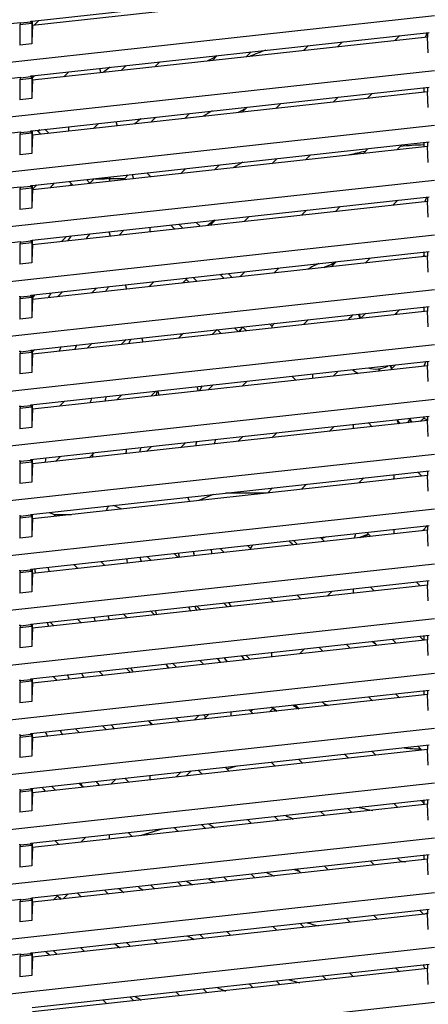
# Model space of a CAD drawing. Header units: inches. Extents: x 0 to 56.7, y 0 to 36.7.
# Tile 5 of 29: x 19.5 to 22.2, y 7.8 to 14.3. Entities that reach past the tile are written whole.
import ezdxf

# ---------------------------------------------------------------- set-up
doc = ezdxf.new("R2010")
doc.units = ezdxf.units.IN
doc.header["$LTSCALE"] = 3.116667
doc.header["$MEASUREMENT"] = 0
doc.layers.get('0').update_dxf_attribs({"linetype": 'CONTINUOUS'})

msp = doc.modelspace()

# ---------------------------------------------------------------- linework, layer by layer
at = {"color": 6, "linetype": 'Continuous'}
for p, q in [((19.5361, 14.3353), (22.1737, 14.6243)), ((22.1635, 14.5936), (19.537, 14.306)), ((22.2086, 14.3692), (16.7558, 13.772)), ((19.5269, 14.3346), (19.5361, 14.3353)), ((19.5269, 14.3285), (19.5269, 14.3346)), ((19.537, 14.306), (19.537, 14.3346)), ((19.5804, 14.3402), (19.5508, 14.3106)), ((16.7558, 14.0309), (19.4572, 14.3268)), ((19.4572, 14.3209), (19.4524, 14.312)), ((19.4524, 14.312), (19.5317, 14.3206)), ((19.4524, 14.312), (19.4524, 14.1758)), ((19.5269, 14.3285), (19.4572, 14.3209)), ((19.4572, 14.3268), (19.4572, 14.3209)), ((19.5269, 14.3285), (19.5317, 14.3206)), ((19.5317, 14.3206), (19.5317, 14.1845)), ((19.537, 14.306), (19.5324, 14.201)), ((19.5361, 13.9711), (22.1737, 14.2601)), ((22.1635, 14.2295), (19.537, 13.9418)), ((21.9458, 14.2056), (21.9789, 14.2388)), ((22.1505, 14.228), (22.1635, 14.2595)), ((22.1635, 14.2601), (22.1635, 14.2295)), ((22.1682, 14.1244), (22.1635, 14.2295)), ((19.5317, 14.1845), (19.4524, 14.1758)), ((21.3393, 14.1392), (21.3724, 14.1723)), ((21.5975, 14.197), (21.5644, 14.1638)), ((20.7328, 14.0728), (20.7659, 14.1059)), ((20.991, 14.1305), (20.9579, 14.0974)), ((22.2086, 14.005), (16.7558, 13.4078)), ((19.9836, 14.0202), (19.9923, 13.9917)), ((20.1263, 14.0063), (20.1594, 14.0394)), ((20.3845, 14.0641), (20.3514, 14.031)), ((16.7558, 13.6667), (19.4572, 13.9626)), ((19.4572, 13.9567), (19.4524, 13.9478)), ((19.4524, 13.9478), (19.5317, 13.9565)), ((19.4524, 13.9478), (19.4524, 13.8116)), ((19.5269, 13.9643), (19.4572, 13.9567)), ((19.4572, 13.9626), (19.4572, 13.9567)), ((19.5269, 13.9704), (19.5361, 13.9711)), ((19.5269, 13.9643), (19.5269, 13.9704)), ((19.5269, 13.9643), (19.5317, 13.9565)), ((19.5317, 13.9565), (19.5317, 13.8203)), ((19.537, 13.9418), (19.5324, 13.8368)), ((19.537, 13.9571), (19.5529, 13.973)), ((19.537, 13.9418), (19.537, 13.9704)), ((19.778, 13.9976), (19.7449, 13.9646)), ((19.5361, 13.607), (22.1737, 13.8959)), ((22.1377, 13.892), (22.1377, 13.8625)), ((22.1635, 13.8959), (22.1635, 13.8653)), ((19.5317, 13.8203), (19.4524, 13.8116)), ((22.1635, 13.8653), (19.537, 13.5776)), ((21.5368, 13.7967), (21.57, 13.8298)), ((21.7951, 13.8544), (21.7619, 13.8213)), ((22.1682, 13.7603), (22.1635, 13.8653)), ((20.9303, 13.7302), (20.9634, 13.7633)), ((21.1885, 13.788), (21.1554, 13.7549)), ((20.3238, 13.6638), (20.3569, 13.6969)), ((20.582, 13.7215), (20.5489, 13.6885)), ((22.2086, 13.6408), (16.7558, 13.0436)), ((19.6464, 13.5896), (19.6199, 13.6161)), ((19.7782, 13.6041), (19.7782, 13.6335)), ((19.9755, 13.6551), (19.9424, 13.622)), ((20.0913, 13.6678), (20.1, 13.6393)), ((16.7558, 13.3026), (19.4572, 13.5984)), ((19.4572, 13.5925), (19.4524, 13.5836)), ((19.4524, 13.5836), (19.5317, 13.5923)), ((19.4524, 13.5836), (19.4524, 13.4475)), ((19.5269, 13.6001), (19.4572, 13.5925)), ((19.4572, 13.5984), (19.4572, 13.5925)), ((19.5269, 13.6063), (19.5361, 13.607)), ((19.5269, 13.6001), (19.5269, 13.6062)), ((19.5269, 13.6001), (19.5317, 13.5923)), ((19.5317, 13.5923), (19.5317, 13.4561)), ((19.537, 13.5776), (19.5324, 13.4726)), ((19.537, 13.5776), (19.537, 13.6063)), ((19.5361, 13.2428), (22.1737, 13.5318)), ((22.1635, 13.5011), (19.537, 13.2135)), ((21.7344, 13.4541), (21.7675, 13.4873)), ((21.9926, 13.5119), (21.9595, 13.4788)), ((22.1377, 13.5278), (22.1377, 13.4983)), ((22.1635, 13.5318), (22.1635, 13.5011)), ((22.1682, 13.3961), (22.1635, 13.5011)), ((19.5317, 13.4561), (19.4524, 13.4475)), ((21.1279, 13.3877), (21.161, 13.4208)), ((21.3861, 13.4455), (21.353, 13.4123)), ((20.5214, 13.3213), (20.5545, 13.3544)), ((20.7796, 13.379), (20.7465, 13.3459)), ((19.9149, 13.2548), (19.948, 13.288)), ((19.9418, 13.2817), (19.9401, 13.2871)), ((19.9545, 13.288), (20.0164, 13.288)), ((20.173, 13.3126), (20.1485, 13.288)), ((20.1485, 13.288), (20.1553, 13.2812)), ((20.1991, 13.3154), (20.2078, 13.2869)), ((22.2086, 13.2766), (16.7558, 12.6795)), ((16.7558, 12.9384), (19.4572, 13.2342)), ((19.4572, 13.2283), (19.4524, 13.2194)), ((19.4524, 13.2194), (19.5317, 13.2281)), ((19.4524, 13.2194), (19.4524, 13.0833)), ((19.5269, 13.236), (19.4572, 13.2283)), ((19.4572, 13.2342), (19.4572, 13.2283)), ((19.5269, 13.2421), (19.5361, 13.2428)), ((19.5269, 13.236), (19.5269, 13.2421)), ((19.5269, 13.236), (19.5317, 13.2281)), ((19.5317, 13.2281), (19.5317, 13.092)), ((19.5665, 13.2461), (19.5354, 13.215)), ((19.537, 13.2135), (19.537, 13.2421)), ((19.537, 13.2135), (19.5324, 13.1084)), ((19.5361, 12.8786), (22.1737, 13.1676)), ((22.1451, 13.1349), (22.158, 13.1659)), ((22.1635, 13.1676), (22.1635, 13.1369)), ((19.5317, 13.092), (19.4524, 13.0833)), ((22.1635, 13.1369), (19.537, 12.8493)), ((21.5836, 13.1029), (21.5505, 13.0698)), ((21.9319, 13.1116), (21.965, 13.1447)), ((22.1682, 13.0319), (22.1635, 13.1369)), ((20.9771, 13.0365), (20.944, 13.0034)), ((21.3254, 13.0452), (21.3585, 13.0783)), ((20.3183, 12.9643), (20.3183, 12.9349)), ((20.457, 12.9795), (20.4835, 12.953)), ((20.7189, 12.9787), (20.752, 13.0118)), ((22.2086, 12.9125), (16.7558, 12.3153)), ((19.7641, 12.9036), (19.731, 12.8705)), ((20.0566, 12.9062), (20.0479, 12.9347)), ((20.1124, 12.9123), (20.1455, 12.9454)), ((16.7558, 12.5742), (19.4572, 12.8701)), ((19.4572, 12.8642), (19.4524, 12.8553)), ((19.4524, 12.8553), (19.5317, 12.8639)), ((19.4524, 12.8553), (19.4524, 12.7191)), ((19.5269, 12.8718), (19.4572, 12.8642)), ((19.4572, 12.8701), (19.4572, 12.8642)), ((19.5269, 12.8779), (19.5361, 12.8786)), ((19.5269, 12.8718), (19.5269, 12.8779)), ((19.5269, 12.8718), (19.5317, 12.8639)), ((19.5317, 12.8639), (19.5317, 12.7278)), ((19.537, 12.8493), (19.5324, 12.7443)), ((19.537, 12.8493), (19.537, 12.8779)), ((19.5269, 12.5135), (22.1737, 12.8034)), ((22.1635, 12.7728), (19.537, 12.4851)), ((21.7812, 12.7604), (21.748, 12.7273)), ((22.1294, 12.769), (22.1377, 12.7773)), ((22.1377, 12.7995), (22.1377, 12.7773)), ((22.1377, 12.7773), (22.1517, 12.7715)), ((22.1635, 12.8034), (22.1635, 12.7728)), ((22.1682, 12.6677), (22.1635, 12.7728)), ((19.5317, 12.7278), (19.4524, 12.7191)), ((21.1747, 12.694), (21.1415, 12.6608)), ((21.5229, 12.7026), (21.5561, 12.7358)), ((20.6311, 12.6049), (20.6045, 12.6316)), ((20.7851, 12.6513), (20.8118, 12.6247)), ((20.9164, 12.6362), (20.9496, 12.6693)), ((20.1643, 12.5538), (20.1556, 12.5824)), ((20.3099, 12.5698), (20.3431, 12.6029)), ((20.5682, 12.6276), (20.535, 12.5944)), ((22.2086, 12.5483), (16.7558, 11.9511)), ((19.448, 12.505), (19.4572, 12.5057)), ((19.4572, 12.5), (19.4524, 12.4911)), ((19.4524, 12.4911), (19.5317, 12.4998)), ((19.5269, 12.5076), (19.4572, 12.5)), ((19.4572, 12.5057), (19.4572, 12.5)), ((19.5269, 12.5076), (19.5269, 12.5135)), ((19.5269, 12.5076), (19.5317, 12.4998)), ((19.5317, 12.4998), (19.5317, 12.3636)), ((19.537, 12.4851), (19.537, 12.5135)), ((19.7034, 12.5033), (19.7366, 12.5365)), ((19.9617, 12.5612), (19.9285, 12.528)), ((19.4524, 12.4911), (19.4524, 12.3549)), ((19.5269, 12.1494), (22.1737, 12.4392)), ((19.537, 12.4851), (19.5324, 12.3801)), ((22.1377, 12.4353), (22.1377, 12.4058)), ((22.1635, 12.4392), (22.1635, 12.4086)), ((22.1635, 12.4086), (19.537, 12.1209)), ((21.7164, 12.3596), (21.705, 12.3879)), ((21.7084, 12.3883), (21.7188, 12.3599)), ((21.7205, 12.3601), (21.7536, 12.3932)), ((21.9787, 12.4179), (21.9456, 12.3847)), ((22.1682, 12.3036), (22.1635, 12.4086)), ((19.5317, 12.3636), (19.4524, 12.3549)), ((20.9593, 12.2767), (20.9327, 12.3033)), ((21.1134, 12.3231), (21.1284, 12.3081)), ((21.1284, 12.3081), (21.1471, 12.3268)), ((21.3722, 12.3515), (21.3391, 12.3183)), ((20.5075, 12.2272), (20.5406, 12.2604)), ((20.5222, 12.2584), (20.5261, 12.2458)), ((20.7657, 12.285), (20.7326, 12.2519)), ((22.2086, 12.1841), (16.7558, 11.5869)), ((19.901, 12.1608), (19.9341, 12.194)), ((20.1592, 12.2186), (20.1261, 12.1855)), ((20.272, 12.2014), (20.2633, 12.23)), ((19.448, 12.1408), (19.4572, 12.1415)), ((19.4572, 12.1358), (19.4524, 12.1269)), ((19.4524, 12.1269), (19.5317, 12.1356)), ((19.4524, 12.1269), (19.4524, 11.9908)), ((19.5269, 12.1435), (19.4572, 12.1358)), ((19.4572, 12.1415), (19.4572, 12.1358)), ((19.5269, 12.1435), (19.5269, 12.1494)), ((19.5269, 12.1435), (19.5317, 12.1356)), ((19.5317, 12.1356), (19.5317, 11.9995)), ((19.537, 12.1209), (19.5324, 12.0159)), ((19.5527, 12.1522), (19.537, 12.1365)), ((19.537, 12.1209), (19.537, 12.1494)), ((19.5269, 11.7852), (22.1737, 12.0751)), ((22.1635, 12.0444), (19.537, 11.7568)), ((21.9153, 12.0468), (21.9239, 12.0234)), ((21.9175, 12.047), (21.9261, 12.0257)), ((21.918, 12.0175), (21.9512, 12.0507)), ((22.1526, 12.0728), (22.1398, 12.0418)), ((22.1635, 12.0751), (22.1635, 12.0444)), ((22.1682, 11.9394), (22.1635, 12.0444)), ((19.5317, 11.9995), (19.4524, 11.9908)), ((21.2876, 11.9485), (21.2609, 11.9751)), ((21.3984, 11.9902), (21.3984, 11.9697)), ((21.5698, 12.0089), (21.5366, 11.9758)), ((21.8437, 12.0094), (21.8389, 12.0243)), ((21.8408, 12.0245), (21.8462, 12.0097)), ((20.705, 11.8847), (20.7382, 11.9178)), ((20.9633, 11.9425), (20.9301, 11.9093)), ((20.0985, 11.8183), (20.1317, 11.8514)), ((20.3568, 11.8761), (20.3236, 11.8429)), ((20.3798, 11.8491), (20.371, 11.8776)), ((20.63, 11.906), (20.6387, 11.8774)), ((22.2086, 11.8199), (16.7558, 11.2228)), ((19.5269, 11.7793), (19.4572, 11.7717)), ((19.5269, 11.7793), (19.5269, 11.7852)), ((19.5269, 11.7793), (19.5317, 11.7714)), ((19.537, 11.7568), (19.537, 11.7852)), ((19.7503, 11.8097), (19.7171, 11.7765)), ((19.448, 11.7766), (19.4572, 11.7773)), ((19.4572, 11.7717), (19.4524, 11.7627)), ((19.4524, 11.7627), (19.5317, 11.7714)), ((19.4524, 11.7627), (19.4524, 11.6266)), ((19.4572, 11.7774), (19.4572, 11.7717)), ((19.5317, 11.7714), (19.5317, 11.6353)), ((19.537, 11.7568), (19.5324, 11.6517)), ((19.5269, 11.421), (22.1737, 11.7109)), ((22.1635, 11.6803), (19.537, 11.3926)), ((21.7687, 11.6678), (21.7964, 11.64)), ((21.9593, 11.6874), (21.9696, 11.659)), ((21.9634, 11.6879), (21.966, 11.6805)), ((21.9642, 11.6798), (21.9717, 11.6592)), ((22.0551, 11.6684), (22.0454, 11.695)), ((22.0562, 11.6714), (22.0474, 11.6957)), ((22.1155, 11.675), (22.1377, 11.6971)), ((22.1377, 11.7069), (22.1377, 11.6971)), ((22.1377, 11.6971), (22.1635, 11.6864)), ((22.1635, 11.7109), (22.1635, 11.6803)), ((22.1682, 11.5752), (22.1635, 11.6803)), ((19.5317, 11.6353), (19.4524, 11.6266)), ((21.1608, 11.6), (21.1276, 11.5668)), ((21.509, 11.6086), (21.5422, 11.6417)), ((21.6685, 11.6359), (21.6685, 11.626)), ((20.5543, 11.5335), (20.5211, 11.5004)), ((20.9025, 11.5421), (20.9357, 11.5753)), ((22.2086, 11.4558), (16.7558, 10.8586)), ((19.9478, 11.4671), (19.9146, 11.434)), ((20.2961, 11.4757), (20.3292, 11.5089)), ((19.448, 11.4125), (19.4572, 11.4132)), ((19.4572, 11.4075), (19.4524, 11.3986)), ((19.4524, 11.3986), (19.5317, 11.4073)), ((19.4524, 11.3986), (19.4524, 11.2624)), ((19.5269, 11.4151), (19.4572, 11.4075)), ((19.4572, 11.4132), (19.4572, 11.4075)), ((19.5269, 11.4151), (19.5269, 11.421)), ((19.5269, 11.4151), (19.5317, 11.4073)), ((19.5317, 11.4073), (19.5317, 11.2711)), ((19.537, 11.3926), (19.5324, 11.2876)), ((19.537, 11.3926), (19.537, 11.421)), ((19.6896, 11.4093), (19.7227, 11.4425)), ((19.5269, 11.0568), (22.1737, 11.3467)), ((21.9385, 11.321), (21.9385, 11.2982)), ((22.0981, 11.3384), (22.1247, 11.3118)), ((22.1635, 11.3467), (22.1635, 11.3161)), ((19.5317, 11.2711), (19.4524, 11.2624)), ((22.1635, 11.3161), (19.537, 11.0284)), ((21.3583, 11.2574), (21.3252, 11.2243)), ((21.7066, 11.266), (21.7397, 11.2992)), ((21.9385, 11.2975), (21.9317, 11.2907)), ((21.9385, 11.2982), (21.9385, 11.2977)), ((21.944, 11.292), (21.9385, 11.2975)), ((22.1682, 11.2111), (22.1635, 11.3161)), ((20.7373, 11.1894), (20.6427, 11.1502)), ((21.0907, 11.1986), (20.8211, 11.1986)), ((21.0991, 11.1986), (21.1332, 11.2328)), ((20.579, 11.1502), (20.5704, 11.1711)), ((22.2086, 11.0916), (16.7558, 10.4944)), ((19.6474, 11.07), (19.6765, 11.058)), ((20.0295, 11.0824), (20.0389, 11.1052)), ((20.0981, 11.1071), (20.1309, 11.0935)), ((19.448, 11.0483), (19.4572, 11.049)), ((19.4572, 11.0433), (19.4524, 11.0344)), ((19.4524, 11.0344), (19.5317, 11.0431)), ((19.4524, 11.0344), (19.4524, 10.8982)), ((19.5269, 11.0509), (19.4572, 11.0433)), ((19.4572, 11.049), (19.4572, 11.0433)), ((19.5269, 11.0509), (19.5269, 11.0568)), ((19.5269, 11.0509), (19.5317, 11.0431)), ((19.5317, 11.0431), (19.5317, 10.9069)), ((19.537, 11.0284), (19.5324, 10.9234)), ((19.537, 11.0284), (19.537, 11.0568)), ((19.6793, 11.0568), (19.6908, 11.0453)), ((19.6793, 11.0568), (19.7965, 11.0568)), ((19.5269, 10.6927), (22.1737, 10.9825)), ((22.1635, 10.9519), (19.537, 10.6643)), ((21.7855, 10.9105), (21.7589, 10.9371)), ((21.9385, 10.9515), (21.9385, 10.9273)), ((22.1635, 10.9825), (22.1292, 10.9481)), ((22.1635, 10.9825), (22.1635, 10.9519)), ((22.1682, 10.8469), (22.1635, 10.9519)), ((19.5317, 10.9069), (19.4524, 10.8982)), ((21.2987, 10.8572), (21.2721, 10.8838)), ((21.4528, 10.9036), (21.4794, 10.877)), ((21.474, 10.9059), (21.4567, 10.8996)), ((21.4907, 10.9077), (21.4598, 10.8965)), ((21.7709, 10.9251), (21.7074, 10.902)), ((21.716, 10.9029), (21.7725, 10.9235)), ((20.4792, 10.797), (20.5058, 10.7704)), ((20.8119, 10.8039), (20.7853, 10.8305)), ((20.966, 10.8503), (20.9926, 10.8237)), ((19.9925, 10.7437), (20.0191, 10.717)), ((20.3252, 10.7506), (20.2986, 10.7772)), ((22.2086, 10.7274), (16.7558, 10.1302)), ((19.448, 10.6841), (19.4572, 10.6848)), ((19.4572, 10.6791), (19.4524, 10.6702)), ((19.4524, 10.6702), (19.5317, 10.6789)), ((19.4524, 10.6702), (19.4524, 10.5341)), ((19.5269, 10.6868), (19.4572, 10.6791)), ((19.4572, 10.6849), (19.4572, 10.6791)), ((19.5269, 10.6868), (19.5269, 10.6927)), ((19.5269, 10.6868), (19.5317, 10.6789)), ((19.5317, 10.6789), (19.5317, 10.5428)), ((19.537, 10.6643), (19.537, 10.6927)), ((19.8384, 10.6973), (19.8118, 10.7239)), ((19.5269, 10.3285), (22.1737, 10.6184)), ((19.537, 10.6643), (19.5324, 10.5592)), ((22.1137, 10.5823), (22.0871, 10.6089)), ((22.1635, 10.6184), (22.1635, 10.5877)), ((19.5317, 10.5428), (19.4524, 10.5341)), ((22.1635, 10.5877), (19.537, 10.3001)), ((21.4951, 10.5145), (21.5283, 10.5477)), ((21.6685, 10.5558), (21.6685, 10.5335)), ((21.781, 10.5754), (21.8076, 10.5487)), ((22.1682, 10.4827), (22.1635, 10.5877)), ((21.1402, 10.4757), (21.1136, 10.5023)), ((21.2942, 10.5221), (21.3208, 10.4954)), ((20.3207, 10.4154), (20.3473, 10.3888)), ((20.6534, 10.4223), (20.6268, 10.449)), ((20.8075, 10.4687), (20.8341, 10.4421)), ((22.2086, 10.3632), (16.7558, 9.7661)), ((19.6799, 10.3157), (19.6533, 10.3423)), ((19.8339, 10.3621), (19.8605, 10.3355)), ((20.1666, 10.369), (20.14, 10.3956)), ((19.448, 10.32), (19.4572, 10.3207)), ((19.4572, 10.315), (19.4524, 10.3061)), ((19.4524, 10.3061), (19.5317, 10.3147)), ((19.4524, 10.3061), (19.4524, 10.1699)), ((19.5269, 10.3226), (19.4572, 10.315)), ((19.4572, 10.3207), (19.4572, 10.315)), ((19.5269, 10.3226), (19.5269, 10.3285)), ((19.5269, 10.3226), (19.5317, 10.3147)), ((19.5317, 10.3147), (19.5317, 10.1786)), ((19.537, 10.3001), (19.5324, 10.1951)), ((19.537, 10.3001), (19.537, 10.3285)), ((19.5269, 9.9643), (22.1737, 10.2542)), ((22.1635, 10.2236), (19.537, 9.9359)), ((21.9552, 10.2007), (21.9286, 10.2273)), ((22.1092, 10.2471), (22.1358, 10.2205)), ((22.1377, 10.2503), (22.1377, 10.2187)), ((22.1635, 10.2542), (22.1635, 10.2236)), ((22.1682, 10.1185), (22.1635, 10.2236)), ((19.5317, 10.1786), (19.4524, 10.1699)), ((21.3444, 10.1634), (21.3113, 10.1302)), ((21.4684, 10.1474), (21.4418, 10.174)), ((21.6224, 10.1938), (21.6491, 10.1672)), ((20.6489, 10.0872), (20.6755, 10.0606)), ((20.9816, 10.0941), (20.955, 10.1207)), ((21.1284, 10.1102), (21.1284, 10.1397)), ((20.0081, 9.9875), (19.9815, 10.0141)), ((20.1621, 10.0339), (20.1888, 10.0073)), ((20.4949, 10.0408), (20.4683, 10.0674)), ((22.2086, 9.9991), (16.7558, 9.4019)), ((19.448, 9.9558), (19.4572, 9.9565)), ((19.4572, 9.9508), (19.4524, 9.9419)), ((19.4524, 9.9419), (19.5317, 9.9506)), ((19.5269, 9.9584), (19.4572, 9.9508)), ((19.4572, 9.9565), (19.4572, 9.9508)), ((19.5269, 9.9584), (19.5269, 9.9643)), ((19.5269, 9.9584), (19.5317, 9.9506)), ((19.5317, 9.9506), (19.5317, 9.8144)), ((19.537, 9.9359), (19.537, 9.9643)), ((19.6754, 9.9806), (19.702, 9.954)), ((19.4524, 9.9419), (19.4524, 9.8057)), ((19.5269, 9.6001), (22.1737, 9.89)), ((19.537, 9.9359), (19.5324, 9.8309)), ((22.1377, 9.8861), (22.1377, 9.8566)), ((22.1635, 9.89), (22.1635, 9.8594)), ((22.1635, 9.8594), (19.537, 9.5717)), ((21.7966, 9.8192), (21.77, 9.8458)), ((21.9507, 9.8656), (21.9773, 9.839)), ((22.1682, 9.7544), (22.1635, 9.8594)), ((19.5317, 9.8144), (19.4524, 9.8057)), ((20.9771, 9.759), (21.0038, 9.7324)), ((21.3099, 9.7659), (21.2833, 9.7925)), ((21.4639, 9.8123), (21.4905, 9.7857)), ((20.3363, 9.6593), (20.3097, 9.6859)), ((20.4904, 9.7057), (20.517, 9.6791)), ((20.6772, 9.6966), (20.7104, 9.7298)), ((20.8584, 9.7164), (20.8584, 9.7457)), ((22.2086, 9.6349), (16.7558, 9.0377)), ((19.8496, 9.606), (19.823, 9.6326)), ((20.0036, 9.6524), (20.0302, 9.6257)), ((19.448, 9.5916), (19.4572, 9.5923)), ((19.4572, 9.5866), (19.4524, 9.5777)), ((19.4524, 9.5777), (19.5317, 9.5864)), ((19.4524, 9.5777), (19.4524, 9.4416)), ((19.5269, 9.5942), (19.4572, 9.5866)), ((19.4572, 9.5923), (19.4572, 9.5866)), ((19.5269, 9.5942), (19.5269, 9.6001)), ((19.5269, 9.5942), (19.5317, 9.5864)), ((19.5317, 9.5864), (19.5317, 9.4502)), ((19.537, 9.5717), (19.5324, 9.4667)), ((19.537, 9.5717), (19.537, 9.6001)), ((19.537, 9.5789), (19.5435, 9.5724)), ((19.5269, 9.236), (22.1737, 9.5259)), ((22.1635, 9.4952), (19.537, 9.2076)), ((22.1249, 9.491), (22.0982, 9.5176)), ((22.1635, 9.5259), (22.1635, 9.4952)), ((22.1682, 9.3902), (22.1635, 9.4952)), ((19.5317, 9.4502), (19.4524, 9.4416)), ((21.3054, 9.4308), (21.332, 9.4041)), ((21.6381, 9.4377), (21.6115, 9.4643)), ((21.7921, 9.4841), (21.8187, 9.4574)), ((20.6646, 9.331), (20.6379, 9.3577)), ((20.8186, 9.3774), (20.8452, 9.3508)), ((20.8303, 9.3657), (20.8966, 9.386)), ((21.1513, 9.3844), (21.1247, 9.411)), ((20.1778, 9.2777), (20.1512, 9.3043)), ((20.3183, 9.3227), (20.3183, 9.2931)), ((20.5265, 9.3455), (20.4934, 9.3123)), ((22.2086, 9.2707), (16.7558, 8.6736)), ((19.448, 9.2274), (19.4572, 9.2281)), ((19.5269, 9.2301), (19.4572, 9.2224)), ((19.4572, 9.2282), (19.4572, 9.2224)), ((19.5269, 9.2301), (19.5269, 9.236)), ((19.5269, 9.2301), (19.5317, 9.2222)), ((19.537, 9.2076), (19.537, 9.236)), ((19.691, 9.2244), (19.6644, 9.251)), ((19.8451, 9.2708), (19.8717, 9.2442)), ((19.4572, 9.2224), (19.4524, 9.2135)), ((19.4524, 9.2135), (19.5317, 9.2222)), ((19.4524, 9.2135), (19.4524, 9.0774)), ((19.5269, 8.8718), (22.1737, 9.1617)), ((19.5317, 9.2222), (19.5317, 9.0861)), ((19.537, 9.2076), (19.5324, 9.1025)), ((22.1635, 9.1617), (22.1635, 9.131)), ((22.1635, 9.131), (19.537, 8.8434)), ((21.6336, 9.1025), (21.6602, 9.0759)), ((21.9663, 9.1094), (21.9397, 9.1361)), ((22.1204, 9.1558), (22.1377, 9.1385)), ((22.1377, 9.1577), (22.1377, 9.1385)), ((22.1422, 9.1275), (22.1389, 9.1357)), ((22.1682, 9.026), (22.1635, 9.131)), ((19.5317, 9.0861), (19.4524, 9.0774)), ((21.1468, 9.0492), (21.1734, 9.0226)), ((21.4796, 9.0561), (21.4529, 9.0827)), ((20.4044, 8.9679), (20.254, 8.9219)), ((20.506, 8.9495), (20.4794, 8.9761)), ((20.6601, 8.9959), (20.6867, 8.9693)), ((20.9928, 9.0028), (20.9662, 9.0294)), ((22.2086, 8.9066), (16.7558, 8.3094)), ((19.8593, 8.8787), (19.8925, 8.9118)), ((20.0483, 8.8994), (20.0483, 8.9289)), ((20.1733, 8.9426), (20.1999, 8.916)), ((19.448, 8.8633), (19.4572, 8.864)), ((19.4572, 8.8583), (19.4524, 8.8494)), ((19.4524, 8.8494), (19.5317, 8.858)), ((19.4524, 8.8494), (19.4524, 8.7132)), ((19.5269, 8.8659), (19.4572, 8.8583)), ((19.4572, 8.864), (19.4572, 8.8583)), ((19.5269, 8.8659), (19.5269, 8.8718)), ((19.5269, 8.8659), (19.5317, 8.858)), ((19.5317, 8.858), (19.5317, 8.7219)), ((19.537, 8.8434), (19.5324, 8.7384)), ((19.537, 8.8434), (19.537, 8.8718)), ((19.6865, 8.8893), (19.7131, 8.8627)), ((19.5361, 8.5085), (22.1737, 8.7975)), ((21.9618, 8.7743), (21.9884, 8.7477)), ((22.1377, 8.7936), (22.1377, 8.764)), ((22.1635, 8.7975), (22.1635, 8.7669)), ((19.5317, 8.7219), (19.4524, 8.7132)), ((22.1635, 8.7669), (19.537, 8.4792)), ((21.4751, 8.721), (21.5017, 8.6944)), ((21.8078, 8.7279), (21.7812, 8.7545)), ((22.1682, 8.6618), (22.1635, 8.7669)), ((20.8342, 8.6213), (20.8077, 8.6478)), ((20.9883, 8.6676), (21.0149, 8.6411)), ((21.321, 8.6746), (21.2944, 8.7012)), ((20.3475, 8.568), (20.3209, 8.5945)), ((20.5016, 8.6143), (20.5281, 8.5878)), ((22.2086, 8.5424), (16.7558, 7.9452)), ((19.5269, 8.5078), (19.5361, 8.5085)), ((19.5269, 8.5017), (19.5269, 8.5078)), ((19.537, 8.4792), (19.537, 8.5078)), ((19.7085, 8.5274), (19.6754, 8.4944)), ((19.8607, 8.5147), (19.8342, 8.5412)), ((20.0148, 8.561), (20.0414, 8.5344)), ((16.7558, 8.2041), (19.4572, 8.5)), ((19.4572, 8.4941), (19.4524, 8.4852)), ((19.4524, 8.4852), (19.5317, 8.4939)), ((19.4524, 8.4852), (19.4524, 8.349)), ((19.5269, 8.5017), (19.4572, 8.4941)), ((19.4572, 8.5), (19.4572, 8.4941)), ((19.5269, 8.5017), (19.5317, 8.4939)), ((19.5317, 8.4939), (19.5317, 8.3577)), ((19.537, 8.4792), (19.5324, 8.3742)), ((19.5361, 8.1444), (22.1737, 8.4333)), ((22.1635, 8.4027), (19.537, 8.115)), ((21.8033, 8.3928), (21.8299, 8.3662)), ((22.136, 8.3997), (22.1094, 8.4263)), ((22.1614, 8.4078), (22.1438, 8.4005)), ((22.1635, 8.4333), (22.1635, 8.4027)), ((22.1682, 8.2977), (22.1635, 8.4027)), ((19.5317, 8.3577), (19.4524, 8.349)), ((21.1625, 8.2931), (21.1359, 8.3196)), ((21.3165, 8.3394), (21.3431, 8.3128)), ((21.6492, 8.3464), (21.6226, 8.373)), ((20.6757, 8.2397), (20.6492, 8.2663)), ((20.8298, 8.2861), (20.8564, 8.2595)), ((19.8563, 8.1794), (19.8828, 8.1529)), ((20.1889, 8.1864), (20.1624, 8.213)), ((20.3431, 8.2328), (20.3696, 8.2062)), ((22.2086, 8.1782), (16.7558, 7.581)), ((16.7558, 7.84), (19.4572, 8.1358)), ((19.4572, 8.1299), (19.4524, 8.121)), ((19.4524, 8.121), (19.5317, 8.1297)), ((19.4524, 8.121), (19.4524, 7.9849)), ((19.5269, 8.1375), (19.4572, 8.1299)), ((19.4572, 8.1358), (19.4572, 8.1299)), ((19.5269, 8.1437), (19.5361, 8.1444)), ((19.5269, 8.1375), (19.5269, 8.1436)), ((19.5269, 8.1375), (19.5317, 8.1297)), ((19.5317, 8.1297), (19.5317, 7.9935)), ((19.537, 8.115), (19.5324, 8.01)), ((19.537, 8.115), (19.537, 8.1437)), ((19.7022, 8.1331), (19.6757, 8.1597)), ((19.5361, 7.7802), (22.1737, 8.0692)), ((22.1315, 8.0645), (22.1377, 8.0584)), ((22.1377, 8.0652), (22.1377, 8.0584)), ((22.1467, 8.0367), (22.1389, 8.0556)), ((22.1635, 8.0692), (22.1635, 8.0385)), ((19.5317, 7.9935), (19.4524, 7.9849)), ((22.1635, 8.0385), (19.537, 7.7509)), ((21.4907, 7.9648), (21.4641, 7.9914)), ((21.6448, 8.0112), (21.6714, 7.9846)), ((21.9775, 8.0181), (21.9509, 8.0447)), ((22.1682, 7.9335), (22.1635, 8.0385)), ((21.0039, 7.9115), (20.9774, 7.9381)), ((21.158, 7.9579), (21.1846, 7.9313)), ((20.5172, 7.8582), (20.4906, 7.8848)), ((20.6713, 7.9046), (20.6978, 7.878)), ((22.2086, 7.814), (16.7558, 7.2169)), ((20.0304, 7.8049), (20.0039, 7.8314)), ((20.1845, 7.8512), (20.2111, 7.8247))]:
    msp.add_line(p, q, dxfattribs=at)
at = {"color": 7, "linetype": 'Continuous'}
for p, q in [((19.5937, 13.5838), (19.5685, 13.6091)), ((20.2969, 13.3261), (20.3234, 13.2996)), ((19.8065, 13.243), (19.78, 13.2695)), ((19.9188, 13.2588), (19.8954, 13.2822)), ((20.5097, 12.9853), (20.5362, 12.9587)), ((20.6251, 12.9979), (20.6517, 12.9714)), ((20.8378, 12.6571), (20.8645, 12.6305)), ((20.5784, 12.5992), (20.5591, 12.6185)), ((20.7912, 12.2583), (20.7646, 12.2849)), ((20.9066, 12.2709), (20.88, 12.2976)), ((20.9094, 12.2712), (20.9358, 12.3002)), ((20.6495, 11.8786), (20.6651, 11.9098)), ((20.5148, 10.7713), (20.5082, 10.8001)), ((20.6291, 10.4197), (20.6171, 10.4479)), ((21.7979, 10.2116), (21.7984, 10.2114)), ((21.8169, 10.1979), (21.7979, 10.2116)), ((21.7984, 10.2114), (21.817, 10.1978)), ((21.8277, 10.1868), (21.817, 10.1978)), ((20.8326, 10.0778), (20.8111, 10.105)), ((20.9261, 10.1176), (20.9464, 10.0903)), ((21.0013, 9.7616), (20.9879, 9.7482)), ((21.1361, 9.7683), (21.1119, 9.7442)), ((21.1615, 9.7496), (21.1268, 9.7754)), ((20.4951, 9.7009), (20.5011, 9.7068)), ((20.6117, 9.6894), (20.6449, 9.7226)), ((20.0589, 9.2647), (20.0921, 9.2979)), ((20.5923, 9.3527), (20.5592, 9.3195)), ((20.3054, 8.9376), (20.294, 8.9263)), ((19.7743, 8.5346), (19.7413, 8.5016))]:
    msp.add_line(p, q, dxfattribs=at)
at = {"color": 6, "linetype": 'Continuous'}
for points in [[(20.0483, 13.288), (20.0406, 13.288), (20.0339, 13.2881), (20.0282, 13.288), (20.0234, 13.288), (20.0194, 13.2881), (20.0164, 13.288)], [(20.0483, 13.288), (20.0483, 13.2807), (20.0482, 13.2741), (20.0483, 13.2695)], [(20.0483, 13.2989), (20.0483, 13.296), (20.0483, 13.288)], [(20.0801, 13.288), (20.0771, 13.2881), (20.0732, 13.288), (20.0684, 13.288), (20.0628, 13.288), (20.056, 13.288), (20.0483, 13.288)], [(20.1485, 13.288), (20.1478, 13.288), (20.0801, 13.288)], [(21.1284, 12.3081), (21.1284, 12.3074), (21.1284, 12.2952)], [(21.3984, 11.9697), (21.3984, 11.9667), (21.3984, 11.9627), (21.3985, 11.9606)], [(21.6685, 11.6556), (21.6685, 11.6533), (21.6685, 11.6477), (21.6685, 11.6429), (21.6684, 11.6389), (21.6685, 11.6359)], [(21.9827, 11.6604), (21.9797, 11.6623), (21.974, 11.6673), (21.9695, 11.6734), (21.966, 11.6805)], [(22.0414, 11.6936), (22.0405, 11.6855), (22.0382, 11.6781), (22.0344, 11.6712), (22.0296, 11.6656)], [(20.579, 11.1502), (20.5798, 11.1484), (20.5809, 11.1456), (20.582, 11.1429)], [(19.6793, 11.0568), (19.6781, 11.0574), (19.6765, 11.058)], [(20.0423, 11.1133), (20.0409, 11.1099), (20.0397, 11.1071), (20.0389, 11.1052)], [(20.0981, 11.1071), (20.0927, 11.1091), (20.0866, 11.1116), (20.08, 11.1145), (20.0745, 11.1168)], [(21.681, 10.9286), (21.6813, 10.9275), (21.6816, 10.92), (21.6804, 10.9124), (21.6779, 10.9053), (21.674, 10.8988), (21.6734, 10.8982)], [(21.6685, 10.563), (21.6685, 10.5628), (21.6684, 10.5587), (21.6685, 10.5558)], [(22.1389, 9.1357), (22.1382, 9.1373), (22.1378, 9.1382)], [(22.1389, 8.0556), (22.1382, 8.0571), (22.1378, 8.0581)]]:
    msp.add_lwpolyline(points, dxfattribs=at)
at = {"color": 7, "linetype": 'Continuous'}
for points in [[(21.4793, 12.6978), (21.5043, 12.7103), (21.5476, 12.7273)], [(21.9724, 11.6665), (21.9722, 11.6667), (21.9676, 11.6728), (21.9642, 11.6798)], [(20.6287, 11.5417), (20.6232, 11.5228), (20.6208, 11.5113)], [(20.606, 10.8109), (20.6068, 10.8053), (20.6127, 10.7821)], [(21.2711, 9.7912), (21.2994, 9.7702), (21.307, 9.7656)], [(22.0083, 9.5077), (22.0456, 9.5022), (22.1173, 9.4985)]]:
    msp.add_lwpolyline(points, dxfattribs=at)
for centre, radius, start, end in [((22.2087, 11.1276), 3.2164, 110.38167, 112.39836), ((22.2087, 11.1276), 3.307, 116.01131, 117.11851), ((22.2087, 11.1277), 3.6141, 126.60991, 127.5256), ((22.2087, 11.1276), 2.9093, 115.68998, 116.58316), ((22.2087, 11.1276), 3.2164, 127.29435, 128.25518), ((22.2087, 11.1276), 2.9998, 119.47673, 120.82983), ((22.2087, 11.1277), 3.6141, 136.53235, 136.78134), ((22.2087, 11.1276), 2.3857, 91.70477, 95.45193), ((22.2087, 11.1276), 2.3857, 101.13287, 103.67826), ((22.2087, 11.1276), 2.6022, 119.30428, 120.86452), ((22.2087, 11.1276), 2.9093, 130.89075, 131.00395), ((22.2087, 11.1276), 3.307, 139.85738, 140.57912), ((22.2087, 11.1276), 3.2164, 138.61582, 138.93704), ((22.2087, 11.1276), 2.3857, 127.81219, 129.12843), ((22.2087, 11.1276), 2.9998, 143.61178, 144.35265), ((22.2087, 11.1276), 2.9093, 141.92978, 142.74661), ((22.2086, 11.1276), 1.7716, 115.67928, 118.35763), ((22.2085, 11.1277), 1.7323, 112.44448, 114.90667), ((22.2087, 11.1276), 2.0786, 132.75145, 133.04524), ((22.2087, 11.1276), 2.6022, 146.31616, 147.17295), ((22.2087, 11.1276), 2.9998, 152.41322, 153.0169), ((22.2087, 11.1276), 2.9093, 151.22497, 151.91987), ((22.2085, 11.1277), 1.7323, 137.34689, 138.64209), ((22.2087, 11.1276), 2.6928, 157.17896, 157.89146), ((22.2087, 11.1276), 2.6022, 156.0745, 156.81179), ((22.2087, 11.1276), 2.2952, 151.50493, 152.40035), ((22.2085, 11.1277), 1.7323, 153.1306, 154.28462), ((22.2087, 11.1276), 1.9881, 157.84339, 158.78885), ((22.2087, 11.1276), 2.3857, 162.88216, 163.65039), ((22.2087, 11.1276), 2.2952, 161.90578, 162.70432), ((22.2085, 11.1277), 1.6339, 165.31591, 166.41832), ((22.2087, 11.1276), 2.2952, 171.70981, 172.26754), ((22.2087, 11.1276), 2.0786, 169.9352, 170.78374), ((22.2087, 11.1276), 1.9881, 169.16682, 170.05401), ((22.2087, 11.1276), 2.6022, 173.2831, 173.94491), ((22.2085, 11.1277), 1.7323, 190.90512, 191.88256), ((22.2085, 11.1277), 1.6339, 191.18348, 192.22227), ((22.2087, 11.1276), 2.0786, 190.12672, 190.93908), ((22.2087, 11.1276), 1.9881, 190.30375, 191.1531), ((22.2087, 11.1276), 2.6928, 189.24137, 189.83735), ((22.2087, 11.1276), 2.6022, 189.34562, 189.99358), ((22.2087, 11.1276), 1.9881, 200.89936, 201.77138), ((22.2086, 11.1276), 1.7716, 202.729, 203.73028), ((22.2085, 11.1277), 1.7323, 203.1303, 204.14434), ((22.2087, 11.1276), 2.6928, 197.00793, 197.64693), ((22.2087, 11.1276), 2.3857, 198.4132, 199.13122), ((22.2087, 11.1276), 2.2952, 198.8981, 199.65072), ((22.2086, 11.1276), 1.7716, 215.4667, 216.56188), ((22.2085, 11.1277), 1.7323, 216.19932, 217.34503), ((22.2085, 11.1277), 1.6339, 218.22384, 219.41938), ((22.2087, 11.1276), 2.2952, 208.38329, 209.184), ((22.2087, 11.1276), 2.0786, 210.83435, 211.72158), ((22.2087, 11.1276), 2.6928, 204.9801, 205.64631), ((22.2087, 11.1276), 2.6022, 205.66282, 206.35221), ((22.2085, 11.1277), 1.7323, 231.33797, 232.7717), ((22.2085, 11.1277), 1.6339, 234.95552, 236.49814), ((22.2087, 11.1276), 2.3857, 217.20121, 218.03556), ((22.2087, 11.1276), 2.0786, 222.44131, 223.04148), ((22.2087, 11.1276), 2.9093, 211.19929, 211.83433), ((22.2087, 11.1276), 2.6022, 214.3886, 215.12429), ((22.2087, 11.1276), 2.9998, 210.39836, 211.01423), ((22.2085, 11.1277), 1.6339, 262.94271, 266.80233), ((22.2087, 11.1276), 3.2164, 215.86141, 216.45915), ((22.2087, 11.1276), 2.9998, 218.24391, 218.90959), ((22.2087, 11.1276), 2.9093, 219.36515, 220.05155), ((22.2086, 11.1276), 2.0787, 256.065, 258.64924), ((22.2086, 11.1276), 2.2952, 244.50505, 245.88945), ((22.2086, 11.1277), 2.6023, 234.83985, 235.82466), ((22.2086, 11.1276), 2.3858, 264.55356, 265.44622), ((22.2086, 11.1277), 2.6928, 245.43103, 246.72484), ((22.2086, 11.1277), 2.6023, 248.98799, 249.78692), ((22.2086, 11.1277), 3.2165, 232.23804, 232.98169), ((22.2086, 11.1277), 2.9999, 236.70374, 237.58237), ((22.2086, 11.1277), 2.9094, 238.93927, 239.89961), ((22.2086, 11.1277), 3.6141, 226.12296, 226.66748), ((22.2086, 11.1277), 3.307, 230.65318, 231.3658), ((22.2086, 11.1277), 2.9094, 253.11036, 254.65559), ((22.2086, 11.1277), 3.307, 240.24207, 241.11712), ((22.2086, 11.1277), 3.6141, 234.01693, 234.71781), ((22.2085, 11.1277), 3.9411, 229.00533, 229.57426), ((22.2086, 11.1277), 3.9411, 229.00569, 229.57461), ((22.2086, 11.1277), 3.307, 252.95582, 254.31767), ((22.2086, 11.1277), 3.8306, 238.72599, 239.43538), ((22.2086, 11.1277), 3.5235, 245.8189, 246.77977)]:
    msp.add_arc(centre, radius, start, end, dxfattribs=at)
at = {"color": 6, "linetype": 'Continuous'}
for centre, radius, start, end in [((21.8182, 12.2003), 0.2362, 128.83957, 140.2692), ((21.8182, 12.2003), 0.2362, 52.11407, 54.83922), ((21.8182, 12.2003), 0.1772, 253.56625, 297.04844), ((21.8182, 12.2003), 0.2362, 230.27747, 240.84134), ((22.2085, 11.1277), 1.5157, 163.60832, 164.80523), ((21.136, 10.7373), 0.1772, 41.27391, 53.83971), ((22.209, 11.1281), 1.5163, 191.581, 192.69601), ((21.136, 10.7373), 0.1772, 138.5069, 148.18027), ((22.209, 11.1281), 1.5163, 205.62093, 206.81071), ((22.209, 11.1281), 1.5163, 241.03911, 242.19507)]:
    msp.add_arc(centre, radius, start, end, dxfattribs=at)

doc.saveas('drawing.dxf')
